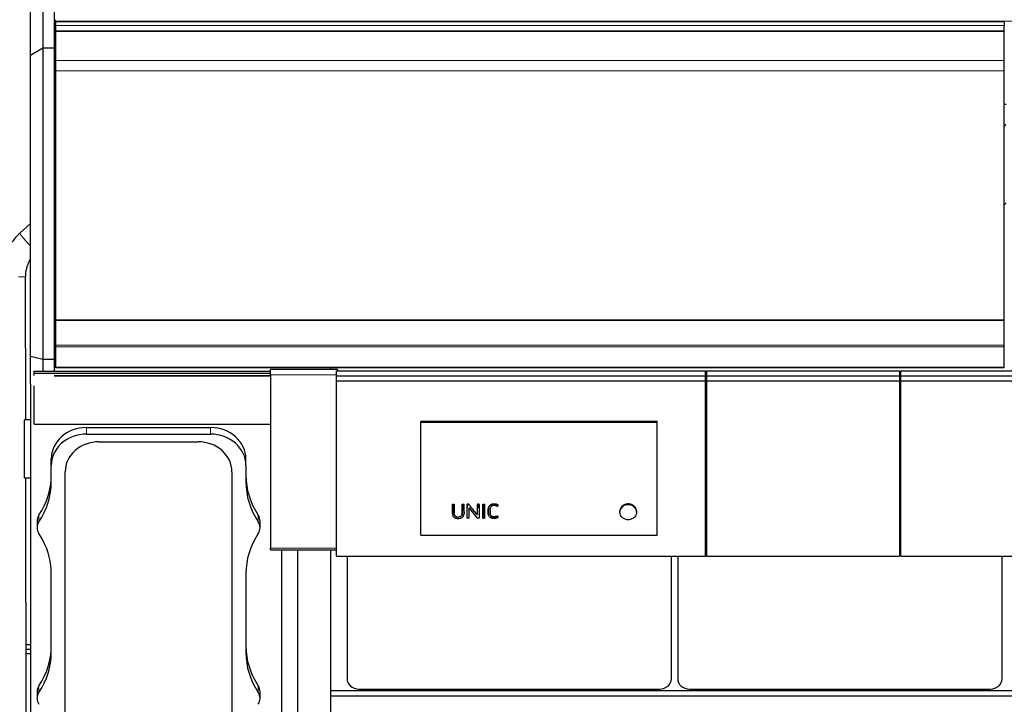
# Model space of a CAD drawing. Header units: inches. Extents: x 0 to 23760, y -13 to 16800.
# Tile 227 of 256: x 16404 to 18072, y 13006 to 14166. Entities that reach past the tile are written whole.
import ezdxf

# ---------------------------------------------------------------- set-up
doc = ezdxf.new("R2010")
doc.units = ezdxf.units.IN
doc.layers.add('1', color=7, linetype='Continuous', true_color=0xffffff)
doc.layers.add('254', color=7, linetype='Continuous', true_color=0xffffff)
doc.styles.add('latin_extended', font='simplex.shx')
doc.dimstyles.get("Standard").update_dxf_attribs({"dimtxt": 0.18, "dimasz": 0.18, "dimexe": 0.18, "dimexo": 0.0625, "dimgap": 0.09, "dimtad": 0, "dimtih": 1, "dimtoh": 1, "dimdec": 4, "dimzin": 0, "dimdsep": 46, "dimtxsty": 'Standard', "dimcen": 0.09, "dimadec": 0, "dimazin": 0, "dimtfac": 1, "dimtdec": 4, "dimtofl": 0, "dimtmove": 0, "dimatfit": 3, "dimfxl": 1, "dimtolj": 1, "dimtzin": 0, "dimarcsym": 0})

# ---------------------------------------------------------------- blocks, each defined once
blk = doc.blocks.new('_U10')
at = {"layer": '254', "color": 3, "linetype": 'Continuous', "lineweight": 13, "transparency": 16777216}
for p, q in [((15785.8, 15400), (15785.8, 15716)), ((16422.7, 12326.5), (16422.7, 15716)), ((16282.7, 15676), (15925.8, 15676))]:
    blk.add_line(p, q, dxfattribs=at)
at = {"layer": '254', "color": 3, "transparency": 16777216}
for points in [[(15925.8, 15699.4), (15925.8, 15652.7), (15785.8, 15676)], [(16282.7, 15652.7), (16282.7, 15699.4), (16422.7, 15676)]]:
    blk.add_solid(points, dxfattribs=at)
at = {"layer": 'Defpoints', "color": 0, "transparency": 16777216}
for p in [(15785.8, 15676), (15785.8, 15360), (16422.7, 12286.5)]:
    blk.add_point(p, dxfattribs=at)
at = {"layer": '254', "color": 2, "lineweight": 13, "transparency": 16777216, "insert": (15924.2, 15886), "char_height": 140, "attachment_point": 1, "style": 'latin_extended'}
blk.add_mtext('\\A1;637', dxfattribs=at)

msp = doc.modelspace()

# ---------------------------------------------------------------- linework, layer by layer
at = {"layer": '1', "color": 2, "linetype": 'Continuous', "lineweight": 25}
for p, q in [((16443.668, 14394.477), (16443.668, 14117.751)), ((16462.668, 14394.477), (16462.668, 14117.751)), ((16422.668, 14105.009), (16422.668, 14375.85)), ((16465.168, 14163.199), (16465.168, 14165.755)), ((16465.168, 14161.895), (16465.168, 14163.199)), ((18072.168, 14161.896), (16465.168, 14161.896)), ((16465.168, 14161.896), (16465.168, 14144.912)), ((18072.168, 14161.896), (18072.168, 14155.974)), ((16465.168, 14147.068), (16465.168, 14155.974)), ((16465.168, 14145.752), (16465.168, 14147.068)), ((16465.168, 14145.597), (16465.168, 14145.752)), ((16465.168, 14145.484), (16465.168, 14145.597)), ((16465.168, 14096.64), (16465.168, 14145.484)), ((16465.168, 14144.912), (16465.168, 14138.679)), ((18072.168, 14147.068), (18072.168, 14155.974)), ((18072.168, 14145.752), (18072.168, 14147.068)), ((18072.168, 14145.597), (18072.168, 14145.752)), ((18072.168, 14145.484), (18072.168, 14145.597)), ((18072.168, 14096.64), (18072.168, 14145.484)), ((16465.168, 14138.679), (16465.168, 14117.755)), ((16443.668, 14117.751), (16422.668, 14105.009)), ((16443.668, 14117.751), (16443.668, 13589.925)), ((16462.668, 14117.751), (16443.668, 14117.751)), ((16462.668, 14117.751), (16462.668, 13589.925)), ((16465.168, 14117.755), (16465.168, 14074.045)), ((16422.668, 13595.064), (16422.668, 14105.009)), ((16465.168, 14078.9), (16465.168, 14096.64)), ((18072.168, 14078.9), (18072.168, 14096.64)), ((16465.168, 13657.138), (16465.168, 14078.9)), ((18072.168, 13657.138), (18072.168, 14078.9)), ((16465.168, 14074.045), (16465.168, 13593.994)), ((18072.168, 14022.712), (18075.164, 14022.712)), ((16465.169, 13859.724), (16462.668, 13857.42)), ((16422.67, 13820.571), (16405.118, 13804.402)), ((16462.669, 13800.315), (16465.17, 13802.618)), ((16414.763, 13487.55), (16414.516, 13729.783)), ((16462.668, 13645.526), (16465.168, 13645.526)), ((16465.168, 13657.138), (18072.168, 13657.138)), ((16465.168, 13656.571), (16465.168, 13657.138)), ((16465.168, 13656.571), (18072.168, 13656.571)), ((16465.168, 13614.43), (16465.168, 13656.571)), ((18072.168, 13656.571), (18072.168, 13657.138)), ((18072.168, 13614.43), (18072.168, 13656.571)), ((16465.168, 13611.321), (16465.168, 13614.43)), ((16465.168, 13577.198), (16465.168, 13611.321)), ((18072.168, 13611.321), (18072.168, 13614.43)), ((18072.168, 13577.198), (18072.168, 13611.321)), ((16422.668, 13548.346), (16422.668, 13595.064)), ((16443.668, 13589.925), (16422.668, 13595.064)), ((16465.168, 13593.994), (16465.168, 13581.193)), ((16443.668, 13589.925), (16443.668, 13570.021)), ((16462.668, 13589.925), (16443.668, 13589.925)), ((16462.668, 13589.925), (16462.668, 13570.021)), ((16465.168, 13581.193), (16465.168, 13575.701)), ((16465.168, 13577.198), (16465.168, 13576.661)), ((16465.168, 13575.701), (16465.168, 13576.661)), ((18072.168, 13575.701), (16465.168, 13575.701)), ((16930.668, 13575.701), (16930.668, 13572.823)), ((18072.168, 13576.661), (18072.168, 13577.198)), ((18072.168, 13575.701), (18072.168, 13576.661)), ((16428.692, 13567.024), (16428.692, 13570.021)), ((16428.692, 13570.021), (16829.192, 13570.021)), ((16428.692, 13563.075), (16428.692, 13567.024)), ((16428.692, 13567.024), (16829.192, 13567.024)), ((16829.192, 13564.052), (16829.192, 13572.823)), ((16942.692, 13572.823), (16829.192, 13572.823)), ((16829.192, 13564.052), (16829.192, 13270.505)), ((16942.692, 13572.823), (16942.692, 13570.489)), ((16422.668, 13548.343), (16422.668, 12863.629)), ((16428.692, 13480.344), (16428.692, 13545.564)), ((16422.668, 13487.559), (16412.668, 13487.559)), ((16412.668, 13389.559), (16412.668, 13487.559)), ((16428.692, 13480.344), (16829.192, 13480.344)), ((17083.93, 13485.248), (17484.43, 13485.248)), ((17083.93, 13483.646), (17083.93, 13485.248)), ((17083.93, 13483.646), (17484.43, 13483.646)), ((17083.93, 13292.485), (17083.93, 13483.646)), ((17484.43, 13483.646), (17484.43, 13485.248)), ((17484.43, 13292.485), (17484.43, 13483.646)), ((16517.692, 13474.628), (16727.692, 13474.628)), ((16517.692, 13463.546), (16727.692, 13463.546)), ((17565.954, 13468.107), (17567.946, 13468.107)), ((17894.972, 13468.107), (17896.965, 13468.107)), ((16538.692, 13450.573), (16706.692, 13450.573)), ((16457.863, 13410.477), (16457.863, 13421.559)), ((16457.863, 13382.778), (16457.863, 13410.477)), ((16787.522, 13410.477), (16787.522, 13421.559)), ((16787.522, 13410.477), (16787.522, 13382.778)), ((16481.488, 12943.022), (16481.488, 13399.833)), ((16763.897, 13399.833), (16763.897, 12943.022)), ((16412.668, 13389.559), (16422.668, 13389.559)), ((16415.434, 12828.871), (16414.863, 13389.548)), ((17567.921, 13359.651), (17565.921, 13359.651)), ((17896.911, 13359.651), (17894.911, 13359.651)), ((17137.391, 13344.766), (17140.192, 13344.766)), ((17137.391, 13344.325), (17137.391, 13344.766)), ((17140.192, 13344.325), (17137.391, 13344.325)), ((17140.192, 13344.325), (17140.192, 13344.766)), ((17154.155, 13344.766), (17156.956, 13344.766)), ((17154.155, 13344.325), (17154.155, 13344.766)), ((17156.956, 13344.325), (17154.155, 13344.325)), ((17156.956, 13344.325), (17156.956, 13344.766)), ((17165.024, 13344.766), (17162.181, 13344.766)), ((17162.181, 13344.325), (17162.181, 13344.766)), ((17162.181, 13344.325), (17165.024, 13344.325)), ((17165.024, 13344.325), (17165.024, 13344.766)), ((17182.637, 13344.766), (17179.837, 13344.766)), ((17179.837, 13344.325), (17179.837, 13344.766)), ((17179.837, 13344.325), (17182.637, 13344.325)), ((17182.637, 13344.325), (17182.637, 13344.766)), ((17189.11, 13344.766), (17191.911, 13344.766)), ((17189.11, 13344.325), (17189.11, 13344.766)), ((17191.911, 13344.325), (17189.11, 13344.325)), ((17191.911, 13344.325), (17191.911, 13344.766)), ((17214.981, 13342.799), (17214.981, 13343.244)), ((17567.921, 13350.416), (17565.921, 13350.416)), ((17896.911, 13350.416), (17894.911, 13350.416)), ((17137.356, 13328.941), (17137.356, 13328.394)), ((17156.989, 13328.127), (17156.968, 13337.92)), ((17156.989, 13328.11), (17156.989, 13328.127)), ((17162.133, 13320.874), (17162.168, 13337.92)), ((17164.995, 13336.991), (17165.029, 13320.874)), ((17179.737, 13320.874), (17166.819, 13337.483)), ((17171.578, 13335.884), (17177.976, 13327.649)), ((17179.804, 13328.132), (17179.825, 13337.92)), ((17182.649, 13337.92), (17182.685, 13320.874)), ((17189.098, 13337.92), (17189.063, 13320.874)), ((17191.959, 13320.874), (17191.923, 13337.92)), ((17198.174, 13328.848), (17198.174, 13328.3)), ((17201.036, 13329.62), (17201.036, 13330.156)), ((17421.015, 13332.802), (17421.015, 13331.171)), ((17449.208, 13331.171), (17449.208, 13332.801)), ((16433.863, 13316.004), (16433.863, 13304.922)), ((16811.522, 13304.922), (16811.522, 13316.004)), ((17162.133, 13320.874), (17162.133, 13321.518)), ((17165.029, 13320.874), (17162.133, 13320.874)), ((17165.029, 13320.874), (17165.029, 13321.518)), ((17182.685, 13320.874), (17179.737, 13320.874)), ((17182.685, 13320.874), (17182.685, 13321.518)), ((17189.063, 13320.874), (17189.063, 13321.518)), ((17189.063, 13320.874), (17191.959, 13320.874)), ((17191.959, 13320.874), (17191.959, 13321.518)), ((17213.75, 13324.289), (17213.75, 13324.885)), ((17213.75, 13324.289), (17215.077, 13322.437)), ((17215.077, 13322.437), (17215.077, 13323.059)), ((17083.93, 13292.485), (17484.43, 13292.485)), ((16829.192, 13267.275), (16829.192, 13270.505)), ((16829.192, 13267.275), (16940.917, 13267.275)), ((16847.668, 13267.27), (16847.662, 12781.097)), ((16875.662, 12781.097), (16875.668, 13267.269)), ((16930.668, 13267.275), (16930.668, 12863.629)), ((16958.93, 13256.931), (16958.93, 13049.064)), ((17508.406, 13049.064), (17508.406, 13256.931)), ((17518.93, 13256.931), (17518.93, 13049.064)), ((18068.406, 13049.064), (18068.406, 13256.931)), ((16457.863, 13093.612), (16457.863, 13227.067)), ((16787.522, 13227.067), (16787.522, 13093.612)), ((16415.15, 13106.921), (16422.668, 13106.921)), ((16415.158, 13098.991), (16422.668, 13098.991)), ((16422.668, 13090.989), (16415.167, 13090.989)), ((16433.863, 13026.839), (16433.863, 13015.757)), ((16811.522, 13015.757), (16811.522, 13026.839)), ((16930.744, 13029.045), (21692.668, 13029.045)), ((16978.668, 13031.557), (17488.668, 13031.557)), ((17538.668, 13031.557), (18048.668, 13031.557)), ((16930.744, 13019.91), (21692.668, 13019.91))]:
    msp.add_line(p, q, dxfattribs=at)
at = {"layer": '1', "color": 110, "linetype": 'Continuous', "lineweight": 13}
for p, q in [((16465.168, 14163.199), (21690.168, 14163.199)), ((16465.168, 14155.974), (18072.168, 14155.974)), ((16465.168, 14147.068), (18072.168, 14147.068)), ((16465.168, 14145.752), (18072.168, 14145.752)), ((16465.168, 14145.597), (18072.168, 14145.597)), ((16465.168, 14145.484), (18072.168, 14145.484)), ((16465.168, 14096.64), (18072.168, 14096.64)), ((16465.168, 14078.9), (18072.168, 14078.9)), ((16465.168, 13614.43), (18072.168, 13614.43)), ((16465.168, 13611.321), (18072.168, 13611.321)), ((16465.168, 13577.198), (18072.168, 13577.198)), ((16465.168, 13576.661), (18072.168, 13576.661)), ((16462.672, 13563.075), (16829.192, 13563.075)), ((16462.672, 13561.463), (16829.192, 13561.463)), ((16940.917, 13564.052), (16829.192, 13564.052)), ((16517.692, 13463.546), (16517.692, 13474.628)), ((16727.692, 13463.546), (16727.692, 13474.628)), ((17207.794, 13344.635), (17207.794, 13345.075)), ((16436.97, 13315.001), (16436.97, 13326.083)), ((16808.415, 13315.001), (16808.415, 13326.083)), ((17137.379, 13337.92), (17137.379, 13338.386)), ((17140.204, 13337.92), (17140.204, 13338.386)), ((17154.143, 13337.92), (17154.143, 13338.386)), ((17156.968, 13337.92), (17156.968, 13338.386)), ((17156.989, 13328.127), (17156.989, 13328.676)), ((17162.168, 13337.92), (17162.168, 13338.386)), ((17164.995, 13336.991), (17164.995, 13336.993)), ((17171.578, 13335.884), (17171.578, 13336.364)), ((17177.976, 13327.649), (17177.976, 13328.204)), ((17179.804, 13328.132), (17179.804, 13328.682)), ((17179.825, 13337.92), (17179.825, 13338.386)), ((17182.649, 13337.92), (17182.649, 13338.386)), ((17189.098, 13337.92), (17189.098, 13338.386)), ((17191.923, 13337.92), (17191.923, 13338.386)), ((17198.215, 13337.663), (17198.215, 13338.131)), ((17423.445, 13339.729), (17423.445, 13338.274)), ((17446.779, 13339.729), (17446.779, 13338.274)), ((16829.192, 13270.505), (16940.917, 13270.505)), ((16436.97, 13025.835), (16436.97, 13036.917)), ((16808.415, 13025.835), (16808.415, 13036.917))]:
    msp.add_line(p, q, dxfattribs=at)
at = {"layer": '1', "color": 2, "linetype": 'Continuous', "lineweight": 25}
for centre, major_axis, ratio, start_param, end_param in [((17848.008, 14029.472), (244, 0), 0.46174861, 5.87713446, 5.90943396), ((17848.008, 13896.421), (244, 0), 0.46174861, 5.87713446, 5.90943396), ((16517.692, 13421.559), (-59.83, 0), 0.88701083, 4.71238898, 6.28318531), ((16517.692, 13410.477), (-59.83, 0), 0.88701083, 4.71238898, 6.28318531), ((16727.692, 13421.559), (-59.83, 0), 0.88701083, 3.14159265, 4.71238898), ((16727.692, 13410.477), (-59.83, 0), 0.88701083, 3.14159265, 4.71238898), ((16538.692, 13399.833), (-57.204, 0), 0.88701083, 4.71238898, 6.28318531), ((16706.692, 13399.833), (-57.204, 0), 0.88701083, 3.14159265, 4.71238898), ((16307.692, 13393.86), (150.17, 0), 0.88701083, 5.74936516, 6.28318531), ((16937.692, 13393.86), (150.17, 0), 0.88701083, 3.14159265, 3.67541281), ((16307.692, 13382.778), (150.17, 0), 0.88701083, 5.74936516, 6.28318531), ((16937.692, 13382.778), (150.17, 0), 0.88701083, 3.14159265, 3.67541281), ((17435.112, 13331.328), (-14.051, 0), 0.88701083, 3.73269857, 5.69207939), ((16456.192, 13316.004), (-22.33, 0), 0.88701083, 5.74936516, 6.28318531), ((16789.192, 13316.004), (-22.33, 0), 0.88701083, 3.14159265, 3.67541281), ((17156.945, 13955.281), (-1.929, 1219.029), 0.00090613, 2.10139844, 2.11065922), ((17162.191, 13939.029), (1.909, 1198.887), 0.00090032, 4.17130065, 4.18763657), ((17165.997, 13336.983), (-1.001, 0.044), 0.8870641, 3.78857302, 6.32444833), ((17164.971, 13939.299), (-1.91, 1199.227), 0.00090042, 2.09653496, 2.11197745), ((17161.712, 13940.001), (-759.097, 1185.966), 0.24187472, 1.94425658, 1.95214218), ((17178.803, 13328.14), (-1.001, 0.027), 0.87697787, 0.62372673, 3.16307828), ((17179.847, 13945.278), (1.917, 1206.632), 0.00090256, 4.17603531, 4.18536641), ((17182.627, 13940.61), (-1.911, 1200.848), 0.00090089, 2.0961246, 2.11243929), ((17189.121, 13939.021), (1.909, 1198.88), 0.00090032, 4.17130476, 4.18764073), ((17191.901, 13937.431), (-1.907, 1196.913), 0.00089975, 2.09496152, 2.11131884), ((16456.192, 13304.922), (-22.33, 0), 0.88701083, 5.74936516, 6.81700546), ((16789.192, 13304.922), (-22.33, 0), 0.88701083, 2.6077725, 3.67541281), ((17195.097, 13981.788), (-715.132, 1239.477), 0.23846327, 1.98683067, 1.98854641), ((16307.692, 13227.067), (150.17, 0), 0.88701083, 0, 0.53382015), ((16937.692, 13227.067), (150.17, 0), 0.88701083, 2.6077725, 3.14159265), ((16307.692, 13104.694), (150.17, 0), 0.88701083, 5.74936516, 6.28318531), ((16307.692, 13093.612), (150.17, 0), 0.88701083, 5.74936516, 6.28318531), ((16937.692, 13104.694), (150.17, 0), 0.88701083, 3.14159265, 3.67541281), ((16937.692, 13093.612), (150.17, 0), 0.88701083, 3.14159265, 3.67541281), ((16978.668, 13049.064), (19.738, 0), 0.88701083, 3.14159245, 4.7123892), ((17488.668, 13049.064), (19.738, 0), 0.88701083, 4.71238875, 6.2831855), ((17538.668, 13049.064), (19.738, 0), 0.88701083, 3.14159245, 4.7123892), ((18048.668, 13049.064), (19.738, 0), 0.88701083, 4.71238875, 6.2831855), ((16456.192, 13015.757), (-22.33, 0), 0.88701083, 5.74936516, 6.81700546), ((16456.192, 13026.839), (-22.33, 0), 0.88701083, 5.74936516, 6.28318531), ((16789.192, 13026.839), (-22.33, 0), 0.88701083, 3.14159265, 3.67541281), ((16789.192, 13015.757), (-22.33, 0), 0.88701083, 2.6077725, 3.67541281)]:
    msp.add_ellipse(centre, major_axis=major_axis, ratio=ratio, start_param=start_param, end_param=end_param, dxfattribs=at)
at = {"layer": '1', "color": 110, "linetype": 'Continuous', "lineweight": 13}
for centre, major_axis, ratio, start_param, end_param in [((16419.347, 13788.957), (14.229, -15.445), 0.10445313, 3.14158222, 5.05932818), ((16393.516, 13729.762), (21, 0.021), 0.00044592, 0, 1.13386151)]:
    msp.add_ellipse(centre, major_axis=major_axis, ratio=ratio, start_param=start_param, end_param=end_param, dxfattribs=at)
at = {"layer": '1', "color": 2, "linetype": 'Continuous', "lineweight": 25}
for points, knots in [([(16405.118, 13804.402), (16402.212, 13801.722), (16394.85, 13794.098), (16384.838, 13779.763), (16376.76, 13761.199), (16373.099, 13744.15), (16372.514, 13733.614), (16372.516, 13729.74)], [0, 0, 0, 0, 0.14106543, 0.38117958, 0.62163097, 0.86221778, 1, 1, 1, 1]), ([(16414.516, 13729.783), (16414.515, 13732.113), (16414.935, 13739.509), (16417.514, 13749.921), (16421.163, 13757.405), (16422.77, 13760.13)], [0, 0, 0, 0, 0.2182762, 0.70087209, 1, 1, 1, 1]), ([(17137.391, 13344.325), (17137.39, 13343.745), (17137.389, 13343.164), (17137.385, 13341.029), (17137.382, 13339.475), (17137.379, 13337.92)], [0, 0, 0, 0, 0.2717687, 0.2717687, 1, 1, 1, 1]), ([(17140.204, 13337.92), (17140.202, 13338.5), (17140.201, 13339.08), (17140.197, 13341.215), (17140.194, 13342.77), (17140.192, 13344.325)], [0, 0, 0, 0, 0.2717687, 0.2717687, 1, 1, 1, 1]), ([(17154.155, 13344.325), (17154.154, 13343.745), (17154.153, 13343.164), (17154.149, 13341.029), (17154.146, 13339.475), (17154.143, 13337.92)], [0, 0, 0, 0, 0.2717687, 0.2717687, 1, 1, 1, 1]), ([(17156.968, 13337.92), (17156.967, 13338.5), (17156.966, 13339.08), (17156.961, 13341.215), (17156.959, 13342.77), (17156.956, 13344.325)], [0, 0, 0, 0, 0.2717687, 0.2717687, 1, 1, 1, 1]), ([(17162.168, 13337.92), (17162.172, 13339.475), (17162.175, 13341.029), (17162.178, 13343.164), (17162.179, 13343.745), (17162.181, 13344.325)], [0, 0, 0, 0, 0.7282313, 0.7282313, 1, 1, 1, 1]), ([(17171.578, 13336.364), (17170.485, 13337.761), (17169.393, 13339.159), (17167.209, 13341.96), (17166.116, 13343.362), (17165.024, 13344.766)], [0, 0, 0, 0, 0.5, 0.5, 1, 1, 1, 1]), ([(17165.024, 13344.325), (17166.089, 13342.954), (17167.153, 13341.582), (17168.965, 13339.249), (17169.711, 13338.288), (17170.831, 13336.846), (17171.205, 13336.365), (17171.578, 13335.884)], [0, 0, 0, 0, 0.48739305, 0.48739305, 0.82913102, 0.82913102, 1, 1, 1, 1]), ([(17179.825, 13337.92), (17179.828, 13339.475), (17179.831, 13341.029), (17179.834, 13343.164), (17179.836, 13343.745), (17179.837, 13344.325)], [0, 0, 0, 0, 0.7282313, 0.7282313, 1, 1, 1, 1]), ([(17182.637, 13344.325), (17182.64, 13342.77), (17182.643, 13341.215), (17182.647, 13339.08), (17182.648, 13338.5), (17182.649, 13337.92)], [0, 0, 0, 0, 0.7282313, 0.7282313, 1, 1, 1, 1]), ([(17189.11, 13344.325), (17189.109, 13343.745), (17189.108, 13343.164), (17189.104, 13341.029), (17189.102, 13339.475), (17189.098, 13337.92)], [0, 0, 0, 0, 0.2717687, 0.2717687, 1, 1, 1, 1]), ([(17191.923, 13337.92), (17191.922, 13338.5), (17191.921, 13339.08), (17191.917, 13341.215), (17191.914, 13342.77), (17191.911, 13344.325)], [0, 0, 0, 0, 0.2717687, 0.2717687, 1, 1, 1, 1]), ([(17207.794, 13345.075), (17207.215, 13345.075), (17206.643, 13345.04), (17205.511, 13344.896), (17204.952, 13344.786), (17204.331, 13344.617), (17204.262, 13344.598), (17204.125, 13344.558), (17203.92, 13344.497), (17203.45, 13344.34), (17203.06, 13344.185), (17202.552, 13343.957), (17202.305, 13343.832), (17201.943, 13343.629), (17201.823, 13343.559), (17201.647, 13343.449), (17201.589, 13343.412), (17201.473, 13343.336), (17201.416, 13343.297), (17200.908, 13342.946), (17200.499, 13342.6), (17199.948, 13342.03), (17199.775, 13341.832), (17199.573, 13341.573), (17199.533, 13341.521), (17199.454, 13341.416), (17199.416, 13341.362), (17199.303, 13341.202), (17199.231, 13341.093), (17199.024, 13340.765), (17198.9, 13340.542), (17198.681, 13340.085), (17198.586, 13339.851), (17198.468, 13339.492), (17198.433, 13339.372), (17198.385, 13339.188), (17198.37, 13339.127), (17198.342, 13339.003), (17198.277, 13338.694), (17198.235, 13338.382), (17198.215, 13338.131)], [0, 0, 0, 0, 0.125, 0.125, 0.25, 0.25, 0.265625, 0.265625, 0.28125, 0.3125, 0.375, 0.375, 0.4375, 0.4375, 0.46875, 0.46875, 0.484375, 0.484375, 0.5, 0.5, 0.625, 0.625, 0.6875, 0.6875, 0.703125, 0.703125, 0.71875, 0.71875, 0.75, 0.75, 0.8125, 0.8125, 0.875, 0.875, 0.90625, 0.90625, 0.921875, 0.921875, 0.9375, 1, 1, 1, 1]), ([(17198.215, 13337.663), (17198.255, 13338.167), (17198.348, 13338.662), (17198.663, 13339.631), (17198.889, 13340.095), (17199.437, 13340.97), (17199.763, 13341.389), (17200.502, 13342.156), (17200.912, 13342.503), (17201.811, 13343.126), (17202.301, 13343.401), (17203.318, 13343.858), (17203.85, 13344.045), (17205.505, 13344.496), (17206.638, 13344.635), (17207.794, 13344.635)], [0, 0, 0, 0, 0.125, 0.125, 0.25, 0.25, 0.375, 0.375, 0.5, 0.5, 0.625, 0.625, 0.75, 0.75, 1, 1, 1, 1]), ([(17210.509, 13342.188), (17209.34, 13342.454), (17208.123, 13342.573), (17206.346, 13342.405), (17205.752, 13342.29), (17204.622, 13341.942), (17204.091, 13341.704), (17203.599, 13341.395)], [0, 0, 0, 0, 0.5, 0.5, 0.75, 0.75, 1, 1, 1, 1]), ([(17214.981, 13343.244), (17214.467, 13343.574), (17213.921, 13343.858), (17213.271, 13344.125), (17213.199, 13344.154), (17213.053, 13344.21), (17212.98, 13344.237), (17212.76, 13344.317), (17212.612, 13344.366), (17212.166, 13344.507), (17211.865, 13344.589), (17211.256, 13344.732), (17210.949, 13344.793), (17210.483, 13344.872), (17210.248, 13344.908), (17210.013, 13344.938), (17209.855, 13344.958), (17209.776, 13344.967), (17209.381, 13345.009), (17209.064, 13345.034), (17208.43, 13345.067), (17208.112, 13345.075), (17207.794, 13345.075)], [0, 0, 0, 0, 0.25, 0.25, 0.28125, 0.28125, 0.3125, 0.3125, 0.375, 0.375, 0.5, 0.5, 0.625, 0.625, 0.6875, 0.71875, 0.71875, 0.75, 0.75, 0.875, 0.875, 1, 1, 1, 1]), ([(17207.794, 13344.635), (17209.068, 13344.635), (17210.34, 13344.507), (17212.181, 13344.073), (17212.784, 13343.885), (17213.925, 13343.412), (17214.467, 13343.13), (17214.981, 13342.799)], [0, 0, 0, 0, 0.5, 0.5, 0.75, 0.75, 1, 1, 1, 1]), ([(17214.981, 13342.799), (17214.889, 13342.675), (17214.798, 13342.551), (17214.348, 13341.938), (17213.989, 13341.449), (17213.63, 13340.96)], [0, 0, 0, 0, 0.20246304, 0.20246304, 1, 1, 1, 1]), ([(17446.779, 13339.729), (17446.617, 13339.937), (17446.282, 13340.343), (17445.921, 13340.728), (17445.36, 13341.289), (17444.961, 13341.643), (17444.324, 13342.143), (17444.106, 13342.304), (17443.768, 13342.538), (17443.654, 13342.615), (17443.423, 13342.765), (17443.306, 13342.839), (17442.717, 13343.198), (17442.229, 13343.458), (17441.222, 13343.925), (17440.702, 13344.131), (17439.899, 13344.401), (17439.628, 13344.483), (17439.283, 13344.578), (17439.214, 13344.597), (17439.075, 13344.633), (17438.868, 13344.685), (17438.659, 13344.734), (17437.963, 13344.885), (17437.401, 13344.975), (17436.268, 13345.097), (17435.697, 13345.128), (17434.977, 13345.129), (17434.833, 13345.127), (17434.616, 13345.121), (17434.544, 13345.119), (17434.399, 13345.113), (17434.039, 13345.096), (17433.682, 13345.068), (17432.83, 13344.977), (17432.268, 13344.886), (17431.437, 13344.706), (17430.886, 13344.571), (17430.342, 13344.406), (17430.005, 13344.294), (17429.937, 13344.271), (17429.803, 13344.224), (17429.603, 13344.152), (17429.406, 13344.077), (17429.014, 13343.922), (17428.758, 13343.812), (17428.001, 13343.462), (17427.515, 13343.203), (17426.812, 13342.775), (17426.582, 13342.626), (17426.245, 13342.392), (17426.133, 13342.313), (17425.968, 13342.191), (17425.913, 13342.15), (17425.804, 13342.068), (17425.75, 13342.026), (17425.269, 13341.649), (17424.867, 13341.293), (17424.304, 13340.729), (17423.942, 13340.343), (17423.606, 13339.937), (17423.445, 13339.729)], [0, 0, 0, 0, 0.03125, 0.0625, 0.0625, 0.125, 0.125, 0.15625, 0.15625, 0.171875, 0.171875, 0.1875, 0.1875, 0.25, 0.25, 0.3125, 0.3125, 0.34375, 0.34375, 0.3515625, 0.3515625, 0.359375, 0.375, 0.375, 0.4375, 0.4375, 0.5, 0.5, 0.515625, 0.515625, 0.5234375, 0.5234375, 0.53125, 0.5625, 0.5625, 0.625, 0.625, 0.65625, 0.6875, 0.6875, 0.6953125, 0.6953125, 0.703125, 0.71875, 0.71875, 0.75, 0.75, 0.8125, 0.8125, 0.84375, 0.84375, 0.859375, 0.859375, 0.8671875, 0.8671875, 0.875, 0.875, 0.9375, 0.9375, 0.96875, 1, 1, 1, 1]), ([(17137.379, 13337.92), (17137.373, 13335.008), (17137.366, 13332.097), (17137.359, 13328.458), (17137.33, 13327.73), (17137.545, 13326.277), (17137.781, 13325.545), (17138.522, 13324.199), (17139.008, 13323.583), (17140.186, 13322.515), (17140.881, 13322.061), (17142.371, 13321.349), (17143.184, 13321.084), (17144.823, 13320.716), (17145.661, 13320.61), (17147.371, 13320.541), (17148.223, 13320.574), (17149.899, 13320.791), (17150.736, 13320.978), (17152.323, 13321.522), (17153.082, 13321.883), (17154.442, 13322.781), (17155.045, 13323.32), (17156.021, 13324.539), (17156.4, 13325.199), (17156.889, 13326.64), (17156.99, 13327.377), (17156.989, 13328.127)], [0, 0, 0, 0, 0.25, 0.25, 0.3125, 0.3125, 0.375, 0.375, 0.4375, 0.4375, 0.5, 0.5, 0.5625, 0.5625, 0.625, 0.625, 0.6875, 0.6875, 0.75, 0.75, 0.8125, 0.8125, 0.875, 0.875, 0.9375, 0.9375, 1, 1, 1, 1]), ([(17137.356, 13328.941), (17137.356, 13329.16), (17137.359, 13329.38), (17137.36, 13329.69), (17137.36, 13329.781), (17137.361, 13329.964), (17137.361, 13330.238), (17137.363, 13330.878), (17137.365, 13332.157), (17137.368, 13333.255), (17137.372, 13335.452), (17137.376, 13336.918), (17137.379, 13338.386)], [0, 0, 0, 0, 0.06982152, 0.06982152, 0.0988896, 0.0988896, 0.12795768, 0.18609383, 0.30236614, 0.53491076, 0.53491076, 1, 1, 1, 1]), ([(17140.204, 13338.386), (17140.207, 13336.825), (17140.212, 13334.485), (17140.218, 13331.761), (17140.22, 13330.595), (17140.221, 13330.158), (17140.221, 13330.109), (17140.221, 13330.012), (17140.221, 13329.866), (17140.219, 13329.526), (17140.22, 13329.235), (17140.228, 13328.992), (17140.23, 13328.944), (17140.234, 13328.847), (17140.243, 13328.702), (17140.255, 13328.557), (17140.287, 13328.269), (17140.316, 13328.078), (17140.393, 13327.698), (17140.441, 13327.51), (17140.515, 13327.276), (17140.53, 13327.23), (17140.562, 13327.137), (17140.579, 13327.09), (17140.631, 13326.952), (17140.669, 13326.86), (17140.749, 13326.68), (17140.792, 13326.592), (17140.883, 13326.416), (17140.931, 13326.33), (17141.083, 13326.074), (17141.195, 13325.909), (17141.379, 13325.668), (17141.444, 13325.589), (17141.545, 13325.472), (17141.579, 13325.434), (17141.65, 13325.358), (17141.685, 13325.32), (17141.867, 13325.135), (17142.022, 13324.995), (17142.348, 13324.735), (17142.52, 13324.613), (17142.792, 13324.444), (17142.885, 13324.39), (17143.027, 13324.312), (17143.075, 13324.287), (17143.172, 13324.237), (17143.221, 13324.212), (17143.467, 13324.093), (17143.668, 13324.008), (17144.08, 13323.855), (17144.29, 13323.788), (17144.612, 13323.7), (17144.72, 13323.673), (17144.883, 13323.635), (17144.938, 13323.623), (17145.048, 13323.599), (17145.102, 13323.588), (17145.377, 13323.534), (17145.597, 13323.499), (17146.039, 13323.443), (17146.483, 13323.401), (17146.929, 13323.388), (17147.376, 13323.388), (17147.6, 13323.395), (17147.882, 13323.413), (17147.938, 13323.417), (17148.05, 13323.427), (17148.218, 13323.442), (17148.385, 13323.461), (17148.717, 13323.504), (17148.936, 13323.541), (17149.369, 13323.628), (17149.583, 13323.679), (17149.848, 13323.752), (17149.901, 13323.767), (17150.006, 13323.799), (17150.058, 13323.815), (17150.215, 13323.865), (17150.423, 13323.937), (17150.627, 13324.019), (17150.779, 13324.084), (17150.83, 13324.106), (17150.93, 13324.152), (17150.98, 13324.175), (17151.225, 13324.294), (17151.415, 13324.399), (17151.778, 13324.624), (17151.952, 13324.745), (17152.202, 13324.942), (17152.283, 13325.009), (17152.381, 13325.097), (17152.401, 13325.115), (17152.44, 13325.151), (17152.497, 13325.204), (17152.553, 13325.259), (17152.736, 13325.444), (17152.872, 13325.598), (17153.06, 13325.838), (17153.12, 13325.919), (17153.235, 13326.085), (17153.318, 13326.212), (17153.395, 13326.341), (17153.445, 13326.429), (17153.469, 13326.473), (17153.54, 13326.606), (17153.585, 13326.695), (17153.668, 13326.876), (17153.707, 13326.966), (17153.778, 13327.15), (17153.811, 13327.242), (17153.902, 13327.521), (17153.951, 13327.709), (17154.011, 13327.996), (17154.028, 13328.092), (17154.058, 13328.286), (17154.096, 13328.576), (17154.115, 13328.866), (17154.122, 13329.109), (17154.123, 13329.157), (17154.124, 13329.254), (17154.124, 13329.302), (17154.124, 13329.448), (17154.125, 13329.738), (17154.128, 13330.417), (17154.132, 13331.775), (17154.137, 13334.493), (17154.14, 13336.828), (17154.143, 13338.386)], [0, 0, 0, 0, 0.125, 0.1875, 0.21875, 0.21875, 0.22265625, 0.22265625, 0.2265625, 0.234375, 0.25, 0.25, 0.25390625, 0.25390625, 0.2578125, 0.265625, 0.265625, 0.28125, 0.28125, 0.296875, 0.296875, 0.30078125, 0.30078125, 0.3046875, 0.3046875, 0.3125, 0.3125, 0.3203125, 0.3203125, 0.328125, 0.328125, 0.34375, 0.34375, 0.3515625, 0.3515625, 0.35546875, 0.35546875, 0.359375, 0.359375, 0.375, 0.375, 0.390625, 0.390625, 0.3984375, 0.3984375, 0.40234375, 0.40234375, 0.40625, 0.40625, 0.421875, 0.421875, 0.4375, 0.4375, 0.4453125, 0.4453125, 0.44921875, 0.44921875, 0.453125, 0.453125, 0.46875, 0.46875, 0.484375, 0.5, 0.5, 0.515625, 0.515625, 0.51953125, 0.51953125, 0.5234375, 0.53125, 0.53125, 0.546875, 0.546875, 0.5625, 0.5625, 0.56640625, 0.56640625, 0.5703125, 0.5703125, 0.578125, 0.5859375, 0.5859375, 0.58984375, 0.58984375, 0.59375, 0.59375, 0.609375, 0.609375, 0.625, 0.625, 0.6328125, 0.6328125, 0.63476563, 0.63476563, 0.63671875, 0.640625, 0.640625, 0.65625, 0.65625, 0.6640625, 0.6640625, 0.671875, 0.67578125, 0.67578125, 0.6796875, 0.6796875, 0.6875, 0.6875, 0.6953125, 0.6953125, 0.703125, 0.703125, 0.71875, 0.71875, 0.7265625, 0.7265625, 0.734375, 0.75, 0.75, 0.75390625, 0.75390625, 0.7578125, 0.7578125, 0.765625, 0.78125, 0.8125, 0.875, 1, 1, 1, 1]), ([(17154.143, 13337.92), (17154.137, 13334.853), (17154.135, 13331.787), (17154.122, 13328.337), (17154.096, 13327.954), (17153.971, 13327.19), (17153.869, 13326.804), (17153.569, 13326.057), (17153.376, 13325.702), (17152.903, 13325.03), (17152.621, 13324.713), (17151.669, 13323.88), (17150.874, 13323.458), (17149.167, 13322.927), (17148.249, 13322.791), (17146.449, 13322.756), (17145.536, 13322.854), (17143.801, 13323.294), (17142.971, 13323.664), (17141.953, 13324.445), (17141.646, 13324.747), (17141.132, 13325.396), (17140.918, 13325.746), (17140.406, 13326.852), (17140.257, 13327.642), (17140.214, 13328.828), (17140.222, 13329.223), (17140.22, 13330.014), (17140.218, 13331.2), (17140.212, 13333.967), (17140.207, 13336.339), (17140.204, 13337.92)], [0, 0, 0, 0, 0.25, 0.25, 0.28125, 0.28125, 0.3125, 0.3125, 0.34375, 0.34375, 0.375, 0.375, 0.4375, 0.4375, 0.5, 0.5, 0.5625, 0.5625, 0.625, 0.625, 0.65625, 0.65625, 0.6875, 0.6875, 0.75, 0.75, 0.78125, 0.78125, 0.8125, 0.875, 1, 1, 1, 1]), ([(17179.804, 13328.682), (17179.804, 13328.636), (17179.8, 13328.59), (17179.787, 13328.522), (17179.782, 13328.5), (17179.769, 13328.456), (17179.762, 13328.434), (17179.745, 13328.39), (17179.736, 13328.369), (17179.716, 13328.326), (17179.705, 13328.306), (17179.68, 13328.265), (17179.667, 13328.245), (17179.639, 13328.206), (17179.624, 13328.187), (17179.593, 13328.151), (17179.576, 13328.133), (17179.541, 13328.098), (17179.523, 13328.081), (17179.485, 13328.049), (17179.466, 13328.034), (17179.425, 13328.005), (17179.404, 13327.991), (17179.36, 13327.964), (17179.338, 13327.952), (17179.292, 13327.929), (17179.269, 13327.918), (17179.221, 13327.898), (17179.197, 13327.888), (17179.148, 13327.872), (17179.122, 13327.864), (17179.072, 13327.851), (17179.046, 13327.845), (17178.994, 13327.835), (17178.968, 13327.831), (17178.915, 13327.825), (17178.889, 13327.823), (17178.835, 13327.821), (17178.809, 13327.821), (17178.756, 13327.822), (17178.729, 13327.823), (17178.676, 13327.828), (17178.65, 13327.832), (17178.598, 13327.84), (17178.572, 13327.845), (17178.521, 13327.857), (17178.495, 13327.864), (17178.446, 13327.88), (17178.421, 13327.888), (17178.372, 13327.907), (17178.349, 13327.918), (17178.279, 13327.951), (17178.234, 13327.976), (17178.172, 13328.018), (17178.151, 13328.033), (17178.112, 13328.064), (17178.093, 13328.08), (17178.039, 13328.13), (17178.006, 13328.166), (17177.976, 13328.204)], [0, 0, 0, 0, 0.0625, 0.0625, 0.09375, 0.09375, 0.125, 0.125, 0.15625, 0.15625, 0.1875, 0.1875, 0.21875, 0.21875, 0.25, 0.25, 0.28125, 0.28125, 0.3125, 0.3125, 0.34375, 0.34375, 0.375, 0.375, 0.40625, 0.40625, 0.4375, 0.4375, 0.46875, 0.46875, 0.5, 0.5, 0.53125, 0.53125, 0.5625, 0.5625, 0.59375, 0.59375, 0.625, 0.625, 0.65625, 0.65625, 0.6875, 0.6875, 0.71875, 0.71875, 0.75, 0.75, 0.78125, 0.78125, 0.8125, 0.8125, 0.875, 0.875, 0.90625, 0.90625, 0.9375, 0.9375, 1, 1, 1, 1]), ([(17215.077, 13322.437), (17214.514, 13322.083), (17213.9, 13321.796), (17212.646, 13321.31), (17212.001, 13321.106), (17210.666, 13320.794), (17209.982, 13320.689), (17208.614, 13320.567), (17207.926, 13320.547), (17206.541, 13320.601), (17205.858, 13320.68), (17204.518, 13320.947), (17203.853, 13321.136), (17201.965, 13321.865), (17200.823, 13322.592), (17199.532, 13324.001), (17199.17, 13324.521), (17198.605, 13325.611), (17198.408, 13326.199), (17198.241, 13327.087), (17198.205, 13327.385), (17198.17, 13327.987), (17198.174, 13328.29), (17198.176, 13329.197), (17198.179, 13331.011), (17198.185, 13333.43), (17198.189, 13335.547), (17198.191, 13336.454), (17198.192, 13337.059), (17198.191, 13337.362), (17198.215, 13337.663)], [0, 0, 0, 0, 0.0625, 0.0625, 0.125, 0.125, 0.1875, 0.1875, 0.25, 0.25, 0.3125, 0.3125, 0.375, 0.375, 0.5, 0.5, 0.5625, 0.5625, 0.625, 0.625, 0.65625, 0.65625, 0.6875, 0.6875, 0.75, 0.875, 0.9375, 0.96875, 0.96875, 1, 1, 1, 1]), ([(17198.215, 13338.131), (17198.191, 13337.833), (17198.192, 13337.534), (17198.191, 13336.937), (17198.19, 13336.639), (17198.188, 13335.743), (17198.185, 13333.954), (17198.181, 13332.167), (17198.177, 13330.381), (17198.176, 13329.787), (17198.174, 13329.118), (17198.174, 13329.044), (17198.174, 13328.931), (17198.174, 13328.893), (17198.174, 13328.854)], [0, 0, 0, 0, 0.0963484, 0.0963484, 0.19269679, 0.19269679, 0.38539358, 0.77078717, 0.77078717, 0.96348396, 0.96348396, 0.98757106, 0.98757106, 1, 1, 1, 1]), ([(17203.599, 13341.395), (17203.05, 13341.048), (17202.567, 13340.614), (17201.808, 13339.639), (17201.51, 13339.094), (17201.137, 13337.963), (17201.05, 13337.367), (17201.017, 13336.481), (17201.023, 13336.185), (17201.024, 13335.594), (17201.027, 13334.117), (17201.031, 13332.048), (17201.035, 13330.274), (17201.037, 13329.092), (17201.019, 13328.498), (17201.164, 13327.331), (17201.317, 13326.748), (17201.835, 13325.664), (17202.188, 13325.15), (17203.055, 13324.258), (17203.584, 13323.881), (17204.747, 13323.287), (17205.382, 13323.08), (17206.698, 13322.81), (17207.365, 13322.759), (17208.713, 13322.792), (17209.385, 13322.86), (17210.695, 13323.079), (17211.34, 13323.224), (17212.591, 13323.657), (17213.196, 13323.943), (17213.75, 13324.289)], [0, 0, 0, 0, 0.0625, 0.0625, 0.125, 0.125, 0.1875, 0.1875, 0.21875, 0.21875, 0.25, 0.375, 0.4375, 0.4375, 0.5, 0.5, 0.5625, 0.5625, 0.625, 0.625, 0.6875, 0.6875, 0.75, 0.75, 0.8125, 0.8125, 0.875, 0.875, 0.9375, 0.9375, 1, 1, 1, 1]), ([(17213.75, 13324.885), (17213.612, 13324.799), (17213.471, 13324.718), (17213.185, 13324.564), (17212.894, 13324.418), (17212.445, 13324.222), (17212.136, 13324.106), (17211.823, 13323.999), (17211.665, 13323.949), (17211.423, 13323.88), (17211.342, 13323.858), (17211.179, 13323.816), (17211.098, 13323.796), (17210.689, 13323.699), (17210.36, 13323.636), (17209.7, 13323.527), (17209.369, 13323.484), (17208.869, 13323.436), (17208.702, 13323.423), (17208.367, 13323.403), (17208.199, 13323.396), (17207.863, 13323.388), (17207.694, 13323.388), (17207.439, 13323.395), (17207.354, 13323.399), (17207.184, 13323.408), (17207.099, 13323.414), (17206.844, 13323.435), (17206.676, 13323.454), (17206.341, 13323.502), (17206.175, 13323.531), (17205.847, 13323.599), (17205.684, 13323.637), (17205.36, 13323.723), (17205.2, 13323.772), (17205.001, 13323.839), (17204.962, 13323.853), (17204.883, 13323.881), (17204.843, 13323.895), (17204.726, 13323.939), (17204.572, 13324.001), (17204.421, 13324.067), (17204.273, 13324.136), (17204.199, 13324.172), (17203.982, 13324.283), (17203.841, 13324.362), (17203.566, 13324.529), (17203.433, 13324.618), (17203.238, 13324.758), (17203.143, 13324.831), (17203.049, 13324.906), (17202.988, 13324.957), (17202.957, 13324.983), (17202.867, 13325.061), (17202.808, 13325.114), (17202.694, 13325.222), (17202.638, 13325.277), (17202.476, 13325.445), (17202.374, 13325.56), (17202.18, 13325.798), (17202.088, 13325.92), (17201.959, 13326.108), (17201.896, 13326.204), (17201.836, 13326.301), (17201.797, 13326.366), (17201.778, 13326.399), (17201.721, 13326.497), (17201.685, 13326.564), (17201.615, 13326.697), (17201.582, 13326.764), (17201.487, 13326.967), (17201.431, 13327.104), (17201.33, 13327.381), (17201.286, 13327.522), (17201.209, 13327.806), (17201.177, 13327.949), (17201.143, 13328.13), (17201.136, 13328.167), (17201.124, 13328.239), (17201.118, 13328.275), (17201.102, 13328.384), (17201.092, 13328.457), (17201.051, 13328.82), (17201.04, 13329.111), (17201.035, 13329.548), (17201.035, 13329.694), (17201.036, 13329.912), (17201.036, 13330.021), (17201.036, 13330.13), (17201.036, 13330.203), (17201.036, 13330.24), (17201.035, 13330.859), (17201.031, 13332.607), (17201.027, 13334.504), (17201.024, 13335.892), (17201.024, 13336.111), (17201.023, 13336.258), (17201.023, 13336.331), (17201.023, 13336.545), (17201.021, 13336.686), (17201.021, 13336.827)], [0, 0, 0, 0, 0.01962131, 0.01962131, 0.03924262, 0.05886393, 0.07848523, 0.07848523, 0.09810654, 0.09810654, 0.1079172, 0.1079172, 0.11772785, 0.11772785, 0.15697047, 0.15697047, 0.19621309, 0.19621309, 0.2158344, 0.2158344, 0.2354557, 0.2354557, 0.25507701, 0.25507701, 0.26488767, 0.26488767, 0.27469832, 0.27469832, 0.29431963, 0.29431963, 0.31394094, 0.31394094, 0.33356225, 0.33356225, 0.35318356, 0.35318356, 0.35808888, 0.35808888, 0.36299421, 0.36299421, 0.37280486, 0.38261552, 0.38261552, 0.39242617, 0.39242617, 0.41204748, 0.41204748, 0.43166879, 0.43166879, 0.44147945, 0.44638477, 0.44638477, 0.4512901, 0.4512901, 0.46110075, 0.46110075, 0.47091141, 0.47091141, 0.49053272, 0.49053272, 0.51015403, 0.51015403, 0.51996468, 0.52487001, 0.52487001, 0.52977533, 0.52977533, 0.53958599, 0.53958599, 0.54939664, 0.54939664, 0.56901795, 0.56901795, 0.58863926, 0.58863926, 0.60826057, 0.60826057, 0.6131659, 0.6131659, 0.61807122, 0.61807122, 0.62788188, 0.62788188, 0.66712449, 0.66712449, 0.6867458, 0.6867458, 0.69655646, 0.70146178, 0.70146178, 0.70636711, 0.70636711, 0.78485235, 0.94182282, 0.96144412, 0.97125478, 0.97125478, 0.98106543, 0.98106543, 1, 1, 1, 1]), ([(17423.784, 13323.588), (17422.916, 13324.652), (17422.242, 13325.816), (17421.538, 13327.677), (17421.358, 13328.308), (17421.105, 13329.59), (17421.033, 13330.247), (17420.987, 13332.202), (17421.177, 13333.491), (17422.002, 13336.008), (17422.619, 13337.183), (17423.445, 13338.274)], [0, 0, 0, 0, 0.25, 0.25, 0.375, 0.375, 0.5, 0.5, 0.75, 0.75, 1, 1, 1, 1]), ([(17423.445, 13339.729), (17422.619, 13338.662), (17422.002, 13337.515), (17421.564, 13336.214), (17421.539, 13336.137), (17421.491, 13335.982), (17421.468, 13335.905), (17421.4, 13335.672), (17421.359, 13335.516), (17421.246, 13335.049), (17421.184, 13334.737), (17421.055, 13333.882), (17421.014, 13333.337), (17421.015, 13332.79)], [0, 0, 0, 0, 0.51746442, 0.51746442, 0.54980595, 0.54980595, 0.58214748, 0.58214748, 0.64683053, 0.64683053, 0.77619664, 0.77619664, 1, 1, 1, 1]), ([(17446.779, 13338.274), (17447.604, 13337.183), (17448.221, 13336.008), (17449.047, 13333.491), (17449.236, 13332.202), (17449.19, 13330.247), (17449.118, 13329.59), (17448.866, 13328.308), (17448.686, 13327.677), (17447.981, 13325.816), (17447.308, 13324.652), (17446.439, 13323.588)], [0, 0, 0, 0, 0.25, 0.25, 0.5, 0.5, 0.625, 0.625, 0.75, 0.75, 1, 1, 1, 1]), ([(17449.208, 13332.811), (17449.208, 13332.87), (17449.208, 13332.929), (17449.205, 13333.067), (17449.202, 13333.187), (17449.197, 13333.306), (17449.193, 13333.386), (17449.191, 13333.426), (17449.169, 13333.785), (17449.135, 13334.102), (17448.993, 13335.044), (17448.843, 13335.662), (17448.538, 13336.574), (17448.423, 13336.876), (17448.262, 13337.249), (17448.229, 13337.324), (17448.161, 13337.473), (17448.126, 13337.547), (17448.019, 13337.769), (17447.645, 13338.5), (17447.192, 13339.196), (17446.779, 13339.729)], [0, 0, 0, 0, 0.02404112, 0.02404112, 0.05657308, 0.07283906, 0.07283906, 0.08910505, 0.08910505, 0.2192329, 0.2192329, 0.4794886, 0.4794886, 0.60961645, 0.60961645, 0.64214841, 0.64214841, 0.67468037, 0.67468037, 0.7397443, 1, 1, 1, 1]), ([(17446.439, 13323.588), (17445.788, 13322.792), (17445.043, 13322.076), (17443.367, 13320.805), (17442.442, 13320.257), (17440.484, 13319.373), (17439.434, 13319.03), (17437.305, 13318.577), (17436.208, 13318.462), (17433.999, 13318.463), (17432.912, 13318.578), (17430.776, 13319.033), (17429.729, 13319.377), (17427.78, 13320.258), (17426.855, 13320.806), (17425.18, 13322.077), (17424.435, 13322.792), (17423.784, 13323.588)], [0, 0, 0, 0, 0.125, 0.125, 0.25, 0.25, 0.375, 0.375, 0.5, 0.5, 0.625, 0.625, 0.75, 0.75, 0.875, 0.875, 1, 1, 1, 1])]:
    msp.add_open_spline(points, degree=3, knots=knots, dxfattribs=at)
for points in [[(17137.379, 13338.386), (17137.383, 13340.509), (17137.387, 13342.636), (17137.391, 13344.766)], [(17140.192, 13344.766), (17140.195, 13342.636), (17140.199, 13340.509), (17140.204, 13338.386)], [(17154.143, 13338.386), (17154.147, 13340.509), (17154.151, 13342.636), (17154.155, 13344.766)], [(17156.956, 13344.766), (17156.96, 13342.636), (17156.963, 13340.509), (17156.968, 13338.386)], [(17162.181, 13344.766), (17162.177, 13342.636), (17162.173, 13340.509), (17162.168, 13338.386)], [(17179.837, 13344.766), (17179.833, 13342.636), (17179.829, 13340.509), (17179.825, 13338.386)], [(17182.649, 13338.386), (17182.645, 13340.509), (17182.641, 13342.636), (17182.637, 13344.766)], [(17189.098, 13338.386), (17189.103, 13340.509), (17189.107, 13342.636), (17189.11, 13344.766)], [(17191.911, 13344.766), (17191.915, 13342.636), (17191.919, 13340.509), (17191.923, 13338.386)], [(17213.63, 13340.96), (17212.686, 13341.557), (17211.628, 13341.933), (17210.509, 13342.188)]]:
    msp.add_open_spline(points, degree=3, dxfattribs=at)
at = {"layer": '254', "color": 2, "linetype": 'Continuous', "lineweight": 25}
for p, q in [((16940.918, 13562.296), (16940.918, 13570.489)), ((16940.918, 13570.489), (17565.918, 13570.489)), ((16940.918, 13562.296), (17565.918, 13562.296)), ((16940.918, 13553.826), (16940.918, 13562.296)), ((17565.918, 13562.296), (17565.918, 13570.489)), ((17565.918, 13553.826), (17565.918, 13562.296)), ((17567.918, 13570.489), (17567.918, 13562.296)), ((17567.918, 13570.489), (17894.918, 13570.489)), ((17567.918, 13562.296), (17567.918, 13553.826)), ((17567.918, 13562.296), (17894.918, 13562.296)), ((17894.918, 13570.489), (17894.918, 13562.296)), ((17894.918, 13562.296), (17894.918, 13553.826)), ((17896.918, 13562.296), (17896.918, 13570.489)), ((17896.918, 13570.489), (18521.918, 13570.489)), ((17896.918, 13562.296), (18521.918, 13562.296)), ((17896.918, 13553.826), (17896.918, 13562.296)), ((16940.918, 13256.934), (16940.918, 13553.826)), ((16940.918, 13553.826), (17565.918, 13553.826)), ((17565.918, 13256.934), (17565.918, 13553.826)), ((17567.918, 13553.826), (17567.918, 13256.934)), ((17567.918, 13553.826), (17894.918, 13553.826)), ((17894.918, 13553.826), (17894.918, 13256.934)), ((17896.918, 13256.934), (17896.918, 13553.826)), ((17896.918, 13553.826), (18521.918, 13553.826)), ((16940.918, 13256.934), (17565.918, 13256.934)), ((17567.918, 13256.934), (17894.918, 13256.934)), ((17896.918, 13256.934), (18521.918, 13256.934))]:
    msp.add_line(p, q, dxfattribs=at)

# ---------------------------------------------------------------- dimensions: what is measured, and where the dimension line sits
at = {"layer": '254', "color": 2, "linetype": 'Continuous', "lineweight": 13}
dim = msp.add_linear_dim(base=(15785.775, 15676.039), p1=(16422.668, 12286.491), p2=(15785.775, 15360), dimstyle='Standard', override={"dimscale": 40, "dimtxt": 3.5, "dimasz": 3.5, "dimexe": 1, "dimexo": 1, "dimgap": 1.75, "dimtad": 1, "dimtih": 1, "dimtoh": 0, "dimdec": 0, "dimlfac": 1, "dimzin": 8, "dimdsep": 46, "dimlunit": 2, "dimtxsty": 'latin_extended', "dimsah": 1, "dimse1": 0, "dimse2": 0, "dimsd1": 0, "dimsd2": 0, "dimclrd": 3, "dimclre": 3, "dimclrt": 2, "dimtol": 0, "dimtm": -0.1, "dimtfac": 0.714286, "dimtdec": 3, "dimtofl": 1, "dimtmove": 0, "dimtzin": 8, "dimlwd": 13, "dimlwe": 13}, dxfattribs=at)
dim.commit()
dim.dimension.update_dxf_attribs({"geometry": '_U10', "text_midpoint": (16104.221, 15676.039), "dimtype": 160})

doc.saveas('drawing.dxf')
